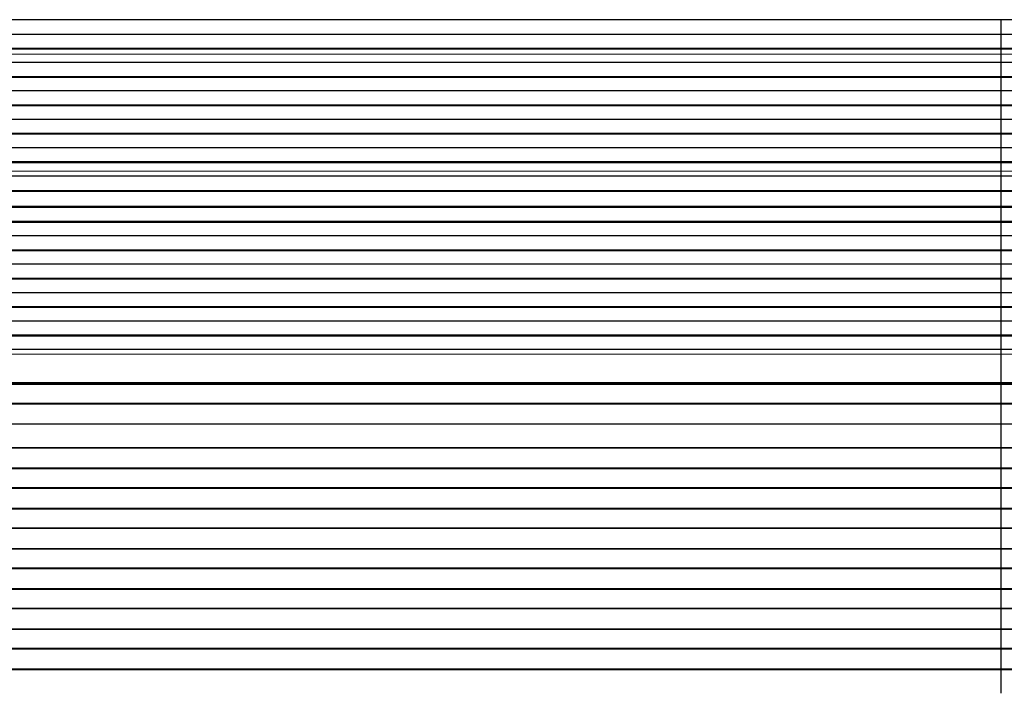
# Model space of a CAD drawing. Header units: inches. Extents: x 0 to 20790, y -12 to 14700.
# Tile 80 of 184: x 2490 to 2980, y 11591 to 11926. Entities that reach past the tile are written whole.
import ezdxf

# ---------------------------------------------------------------- set-up
doc = ezdxf.new("R2010")
doc.units = ezdxf.units.IN
doc.layers.add('1', color=7, linetype='Continuous', true_color=0xffffff)

msp = doc.modelspace()

# ---------------------------------------------------------------- linework, layer by layer
at = {"layer": '1', "color": 2, "linetype": 'Continuous', "lineweight": 25}
for p, q in [((2978.225, 11926.274), (2001.225, 11926.274)), ((2978.225, 11926.138), (2001.225, 11926.138)), ((3955.225, 11926.274), (2978.225, 11926.274)), ((2978.225, 11926.138), (2978.225, 11926.274)), ((2978.225, 11926.138), (2978.225, 11926.274)), ((2978.225, 11918.906), (2978.225, 11926.138)), ((3955.225, 11926.138), (2978.225, 11926.138)), ((2978.225, 11918.906), (2978.225, 11926.138)), ((2978.225, 11918.906), (2001.225, 11918.906)), ((2978.225, 11911.972), (2978.225, 11918.906)), ((3955.225, 11918.906), (2978.225, 11918.906)), ((2978.225, 11911.972), (2978.225, 11918.906)), ((2978.225, 11911.972), (2001.225, 11911.972)), ((2978.225, 11911.619), (2978.225, 11911.972)), ((3955.225, 11911.972), (2978.225, 11911.972)), ((2978.225, 11911.619), (2978.225, 11911.972)), ((2978.225, 11911.619), (2001.225, 11911.619)), ((2978.225, 11909.17), (2978.225, 11911.619)), ((3955.225, 11911.619), (2978.225, 11911.619)), ((2978.225, 11909.17), (2978.225, 11911.619)), ((2978.225, 11909.143), (2978.225, 11909.17)), ((2978.225, 11909.143), (2978.225, 11909.17)), ((2978.225, 11904.95), (2978.225, 11909.143)), ((2978.225, 11904.95), (2978.225, 11909.143)), ((2978.225, 11904.95), (2001.225, 11904.95)), ((2978.225, 11897.879), (2978.225, 11904.95)), ((3955.225, 11904.95), (2978.225, 11904.95)), ((2978.225, 11897.879), (2978.225, 11904.95)), ((2978.225, 11897.879), (2001.225, 11897.879)), ((2978.225, 11897.525), (2001.225, 11897.525)), ((2978.225, 11897.525), (2978.225, 11897.879)), ((3955.225, 11897.879), (2978.225, 11897.879)), ((2978.225, 11897.525), (2978.225, 11897.879)), ((2978.225, 11890.808), (2978.225, 11897.525)), ((3955.225, 11897.525), (2978.225, 11897.525)), ((2978.225, 11890.808), (2978.225, 11897.525)), ((2978.225, 11890.808), (2001.225, 11890.808)), ((2978.225, 11883.736), (2978.225, 11890.808)), ((3955.225, 11890.808), (2978.225, 11890.808)), ((2978.225, 11883.736), (2978.225, 11890.808)), ((2978.225, 11883.736), (2001.225, 11883.736)), ((2978.225, 11883.383), (2001.225, 11883.383)), ((2978.225, 11883.383), (2978.225, 11883.736)), ((3955.225, 11883.736), (2978.225, 11883.736)), ((2978.225, 11883.383), (2978.225, 11883.736)), ((2978.225, 11876.665), (2978.225, 11883.383)), ((3955.225, 11883.383), (2978.225, 11883.383)), ((2978.225, 11876.665), (2978.225, 11883.383)), ((2978.225, 11876.665), (2001.225, 11876.665)), ((2978.225, 11869.594), (2978.225, 11876.665)), ((3955.225, 11876.665), (2978.225, 11876.665)), ((2978.225, 11869.594), (2978.225, 11876.665)), ((2978.225, 11869.594), (2001.225, 11869.594)), ((2978.225, 11869.241), (2001.225, 11869.241)), ((2978.225, 11869.241), (2978.225, 11869.594)), ((3955.225, 11869.594), (2978.225, 11869.594)), ((2978.225, 11869.241), (2978.225, 11869.594)), ((2978.225, 11862.523), (2978.225, 11869.241)), ((3955.225, 11869.241), (2978.225, 11869.241)), ((2978.225, 11862.523), (2978.225, 11869.241)), ((2978.225, 11862.523), (2001.225, 11862.523)), ((2978.225, 11855.452), (2978.225, 11862.523)), ((3955.225, 11862.523), (2978.225, 11862.523)), ((2978.225, 11855.452), (2978.225, 11862.523)), ((2978.225, 11855.452), (2001.225, 11855.452)), ((2978.225, 11855.099), (2001.225, 11855.099)), ((2978.225, 11855.099), (2978.225, 11855.452)), ((3955.225, 11855.452), (2978.225, 11855.452)), ((2978.225, 11855.099), (2978.225, 11855.452)), ((2978.225, 11850.905), (2978.225, 11855.099)), ((3955.225, 11855.099), (2978.225, 11855.099)), ((2978.225, 11850.905), (2978.225, 11855.099)), ((2978.225, 11848.333), (2001.225, 11848.333)), ((2978.225, 11848.327), (2001.225, 11848.327)), ((2978.225, 11850.878), (2978.225, 11850.905)), ((2978.225, 11850.878), (2978.225, 11850.905)), ((2978.225, 11848.333), (2978.225, 11850.878)), ((2978.225, 11848.333), (2978.225, 11850.878)), ((2978.225, 11848.327), (2978.225, 11848.333)), ((3955.225, 11848.333), (2978.225, 11848.333)), ((2978.225, 11848.327), (2978.225, 11848.333)), ((2978.225, 11841.121), (2978.225, 11848.327)), ((3955.225, 11848.327), (2978.225, 11848.327)), ((2978.225, 11841.121), (2978.225, 11848.327)), ((2978.225, 11841.121), (2001.225, 11841.121)), ((2978.225, 11840.768), (2001.225, 11840.768)), ((2978.225, 11840.768), (2978.225, 11841.121)), ((3955.225, 11841.121), (2978.225, 11841.121)), ((2978.225, 11840.768), (2978.225, 11841.121)), ((2978.225, 11833.246), (2978.225, 11840.768)), ((3955.225, 11840.768), (2978.225, 11840.768)), ((2978.225, 11833.246), (2978.225, 11840.768)), ((2978.225, 11833.246), (2001.225, 11833.246)), ((2978.225, 11832.825), (2001.225, 11832.825)), ((2978.225, 11832.825), (2978.225, 11833.246)), ((3955.225, 11833.246), (2978.225, 11833.246)), ((2978.225, 11832.825), (2978.225, 11833.246)), ((2978.225, 11825.754), (2978.225, 11832.825)), ((3955.225, 11832.825), (2978.225, 11832.825)), ((2978.225, 11825.754), (2978.225, 11832.825)), ((2978.225, 11825.754), (2001.225, 11825.754)), ((2978.225, 11825.4), (2001.225, 11825.4)), ((2978.225, 11825.4), (2978.225, 11825.754)), ((3955.225, 11825.754), (2978.225, 11825.754)), ((2978.225, 11825.4), (2978.225, 11825.754)), ((2978.225, 11818.683), (2978.225, 11825.4)), ((3955.225, 11825.4), (2978.225, 11825.4)), ((2978.225, 11818.683), (2978.225, 11825.4)), ((2978.225, 11818.683), (2001.225, 11818.683)), ((2978.225, 11811.612), (2978.225, 11818.683)), ((3955.225, 11818.683), (2978.225, 11818.683)), ((2978.225, 11811.612), (2978.225, 11818.683)), ((2978.225, 11811.612), (2001.225, 11811.612)), ((2978.225, 11811.258), (2001.225, 11811.258)), ((2978.225, 11811.258), (2978.225, 11811.612)), ((3955.225, 11811.612), (2978.225, 11811.612)), ((2978.225, 11811.258), (2978.225, 11811.612)), ((2978.225, 11804.54), (2978.225, 11811.258)), ((3955.225, 11811.258), (2978.225, 11811.258)), ((2978.225, 11804.54), (2978.225, 11811.258)), ((2978.225, 11804.54), (2001.225, 11804.54)), ((2978.225, 11797.469), (2978.225, 11804.54)), ((3955.225, 11804.54), (2978.225, 11804.54)), ((2978.225, 11797.469), (2978.225, 11804.54)), ((2978.225, 11797.469), (2001.225, 11797.469)), ((2978.225, 11797.116), (2001.225, 11797.116)), ((2978.225, 11797.116), (2978.225, 11797.469)), ((3955.225, 11797.469), (2978.225, 11797.469)), ((2978.225, 11797.116), (2978.225, 11797.469)), ((2978.225, 11790.398), (2978.225, 11797.116)), ((3955.225, 11797.116), (2978.225, 11797.116)), ((2978.225, 11790.398), (2978.225, 11797.116)), ((2978.225, 11790.398), (2001.225, 11790.398)), ((2978.225, 11783.327), (2978.225, 11790.398)), ((3955.225, 11790.398), (2978.225, 11790.398)), ((2978.225, 11783.327), (2978.225, 11790.398)), ((2978.225, 11783.327), (2001.225, 11783.327)), ((2978.225, 11782.974), (2001.225, 11782.974)), ((2978.225, 11782.974), (2978.225, 11783.327)), ((3955.225, 11783.327), (2978.225, 11783.327)), ((2978.225, 11782.974), (2978.225, 11783.327)), ((2978.225, 11776.256), (2978.225, 11782.974)), ((3955.225, 11782.974), (2978.225, 11782.974)), ((2978.225, 11776.256), (2978.225, 11782.974)), ((2978.225, 11776.256), (2001.225, 11776.256)), ((2978.225, 11769.185), (2978.225, 11776.256)), ((3955.225, 11776.256), (2978.225, 11776.256)), ((2978.225, 11769.185), (2978.225, 11776.256)), ((2978.225, 11769.185), (2001.225, 11769.185)), ((2978.225, 11768.832), (2001.225, 11768.832)), ((2978.225, 11768.832), (2978.225, 11769.185)), ((3955.225, 11769.185), (2978.225, 11769.185)), ((2978.225, 11768.832), (2978.225, 11769.185)), ((2978.225, 11762.114), (2978.225, 11768.832)), ((3955.225, 11768.832), (2978.225, 11768.832)), ((2978.225, 11762.114), (2978.225, 11768.832)), ((2978.225, 11762.114), (2001.225, 11762.114)), ((2978.225, 11759.84), (2978.225, 11762.114)), ((3955.225, 11762.114), (2978.225, 11762.114)), ((2978.225, 11759.84), (2978.225, 11762.114)), ((2978.225, 11745.698), (2978.225, 11759.84)), ((2978.225, 11745.698), (2978.225, 11759.84)), ((2978.225, 11744.982), (2978.225, 11745.698)), ((2978.225, 11744.982), (2978.225, 11745.698)), ((2978.225, 11744.982), (2001.225, 11744.982)), ((2978.225, 11744.732), (2001.225, 11744.732)), ((2978.225, 11744.732), (2978.225, 11744.982)), ((3955.225, 11744.982), (2978.225, 11744.982)), ((2978.225, 11744.732), (2978.225, 11744.982)), ((2978.225, 11735.232), (2978.225, 11744.732)), ((2978.225, 11735.232), (2978.225, 11744.732)), ((3955.225, 11744.732), (2978.225, 11744.732)), ((2978.225, 11735.232), (2001.225, 11735.232)), ((2978.225, 11734.982), (2001.225, 11734.982)), ((2978.225, 11734.982), (2978.225, 11735.232)), ((3955.225, 11735.232), (2978.225, 11735.232)), ((2978.225, 11734.982), (2978.225, 11735.232)), ((2978.225, 11724.982), (2978.225, 11734.982)), ((3955.225, 11734.982), (2978.225, 11734.982)), ((2978.225, 11724.982), (2978.225, 11734.982)), ((2978.225, 11724.982), (2001.225, 11724.982)), ((2978.225, 11713.232), (2978.225, 11724.982)), ((2978.225, 11713.232), (2978.225, 11724.982)), ((3955.225, 11724.982), (2978.225, 11724.982)), ((2978.225, 11713.232), (2001.225, 11713.232)), ((2978.225, 11712.982), (2001.225, 11712.982)), ((2978.225, 11712.982), (2978.225, 11713.232)), ((3955.225, 11713.232), (2978.225, 11713.232)), ((2978.225, 11712.982), (2978.225, 11713.232)), ((2978.225, 11702.982), (2978.225, 11712.982)), ((3955.225, 11712.982), (2978.225, 11712.982)), ((2978.225, 11702.982), (2978.225, 11712.982)), ((2978.225, 11702.982), (2001.225, 11702.982)), ((2978.225, 11702.732), (2001.225, 11702.732)), ((2978.225, 11702.732), (2978.225, 11702.982)), ((3955.225, 11702.982), (2978.225, 11702.982)), ((2978.225, 11702.732), (2978.225, 11702.982)), ((2978.225, 11693.232), (2978.225, 11702.732)), ((2978.225, 11693.232), (2978.225, 11702.732)), ((3955.225, 11702.732), (2978.225, 11702.732)), ((2978.225, 11693.232), (2001.225, 11693.232)), ((2978.225, 11692.982), (2001.225, 11692.982)), ((2978.225, 11692.982), (2978.225, 11693.232)), ((3955.225, 11693.232), (2978.225, 11693.232)), ((2978.225, 11692.982), (2978.225, 11693.232)), ((2978.225, 11682.982), (2978.225, 11692.982)), ((3955.225, 11692.982), (2978.225, 11692.982)), ((2978.225, 11682.982), (2978.225, 11692.982)), ((2978.225, 11682.982), (2001.225, 11682.982)), ((2978.225, 11682.732), (2001.225, 11682.732)), ((2978.225, 11682.732), (2978.225, 11682.982)), ((3955.225, 11682.982), (2978.225, 11682.982)), ((2978.225, 11682.732), (2978.225, 11682.982)), ((3955.225, 11682.732), (2978.225, 11682.732)), ((2978.225, 11673.232), (2978.225, 11682.732)), ((2978.225, 11673.232), (2978.225, 11682.732)), ((2978.225, 11673.232), (2001.225, 11673.232)), ((2978.225, 11672.982), (2001.225, 11672.982)), ((2978.225, 11672.982), (2978.225, 11673.232)), ((3955.225, 11673.232), (2978.225, 11673.232)), ((2978.225, 11672.982), (2978.225, 11673.232)), ((2978.225, 11662.982), (2978.225, 11672.982)), ((3955.225, 11672.982), (2978.225, 11672.982)), ((2978.225, 11662.982), (2978.225, 11672.982)), ((2978.225, 11662.982), (2001.225, 11662.982)), ((2978.225, 11662.732), (2001.225, 11662.732)), ((2978.225, 11662.732), (2978.225, 11662.982)), ((3955.225, 11662.982), (2978.225, 11662.982)), ((2978.225, 11662.732), (2978.225, 11662.982)), ((3955.225, 11662.732), (2978.225, 11662.732)), ((2978.225, 11653.232), (2978.225, 11662.732)), ((2978.225, 11653.232), (2978.225, 11662.732)), ((2978.225, 11653.232), (2001.225, 11653.232)), ((2978.225, 11652.982), (2001.225, 11652.982)), ((2978.225, 11652.982), (2978.225, 11653.232)), ((3955.225, 11653.232), (2978.225, 11653.232)), ((2978.225, 11652.982), (2978.225, 11653.232)), ((2978.225, 11642.982), (2978.225, 11652.982)), ((3955.225, 11652.982), (2978.225, 11652.982)), ((2978.225, 11642.982), (2978.225, 11652.982)), ((2978.225, 11642.982), (2001.225, 11642.982)), ((2978.225, 11642.732), (2001.225, 11642.732)), ((2978.225, 11642.732), (2978.225, 11642.982)), ((3955.225, 11642.982), (2978.225, 11642.982)), ((2978.225, 11642.732), (2978.225, 11642.982)), ((3955.225, 11642.732), (2978.225, 11642.732)), ((2978.225, 11633.232), (2978.225, 11642.732)), ((2978.225, 11633.232), (2978.225, 11642.732)), ((2978.225, 11633.232), (2001.225, 11633.232)), ((2978.225, 11632.982), (2001.225, 11632.982)), ((2978.225, 11632.982), (2978.225, 11633.232)), ((3955.225, 11633.232), (2978.225, 11633.232)), ((2978.225, 11632.982), (2978.225, 11633.232)), ((2978.225, 11622.982), (2978.225, 11632.982)), ((3955.225, 11632.982), (2978.225, 11632.982)), ((2978.225, 11622.982), (2978.225, 11632.982)), ((2978.225, 11622.982), (2001.225, 11622.982)), ((3955.225, 11622.982), (2978.225, 11622.982)), ((2978.225, 11622.732), (2978.225, 11622.982)), ((2978.225, 11622.732), (2978.225, 11622.982)), ((2978.225, 11622.732), (2001.225, 11622.732)), ((2978.225, 11613.232), (2978.225, 11622.732)), ((3955.225, 11622.732), (2978.225, 11622.732)), ((2978.225, 11613.232), (2978.225, 11622.732)), ((2978.225, 11613.232), (2001.225, 11613.232)), ((2978.225, 11612.982), (2978.225, 11613.232)), ((3955.225, 11613.232), (2978.225, 11613.232)), ((2978.225, 11612.982), (2978.225, 11613.232)), ((2978.225, 11612.982), (2001.225, 11612.982)), ((2978.225, 11602.982), (2978.225, 11612.982)), ((3955.225, 11612.982), (2978.225, 11612.982)), ((2978.225, 11602.982), (2978.225, 11612.982)), ((2978.225, 11602.982), (2001.225, 11602.982)), ((2978.225, 11602.732), (2001.225, 11602.732)), ((2978.225, 11602.732), (2978.225, 11602.982)), ((3955.225, 11602.982), (2978.225, 11602.982)), ((2978.225, 11602.732), (2978.225, 11602.982)), ((2978.225, 11591), (2978.225, 11602.732)), ((3955.225, 11602.732), (2978.225, 11602.732)), ((2978.225, 11591), (2978.225, 11602.732))]:
    msp.add_line(p, q, dxfattribs=at)
at = {"layer": '1', "color": 110, "linetype": 'Continuous', "lineweight": 13}
for p, q in [((2978.225, 11909.17), (2001.225, 11909.17)), ((2978.225, 11909.143), (2001.225, 11909.143)), ((3955.225, 11909.17), (2978.225, 11909.17)), ((3955.225, 11909.143), (2978.225, 11909.143)), ((2978.225, 11850.905), (2001.225, 11850.905)), ((2978.225, 11850.878), (2001.225, 11850.878)), ((3955.225, 11850.905), (2978.225, 11850.905)), ((3955.225, 11850.878), (2978.225, 11850.878)), ((2978.225, 11759.84), (2001.225, 11759.84)), ((3955.225, 11759.84), (2978.225, 11759.84)), ((2978.225, 11745.698), (2001.225, 11745.698)), ((3955.225, 11745.698), (2978.225, 11745.698))]:
    msp.add_line(p, q, dxfattribs=at)

doc.saveas('drawing.dxf')
